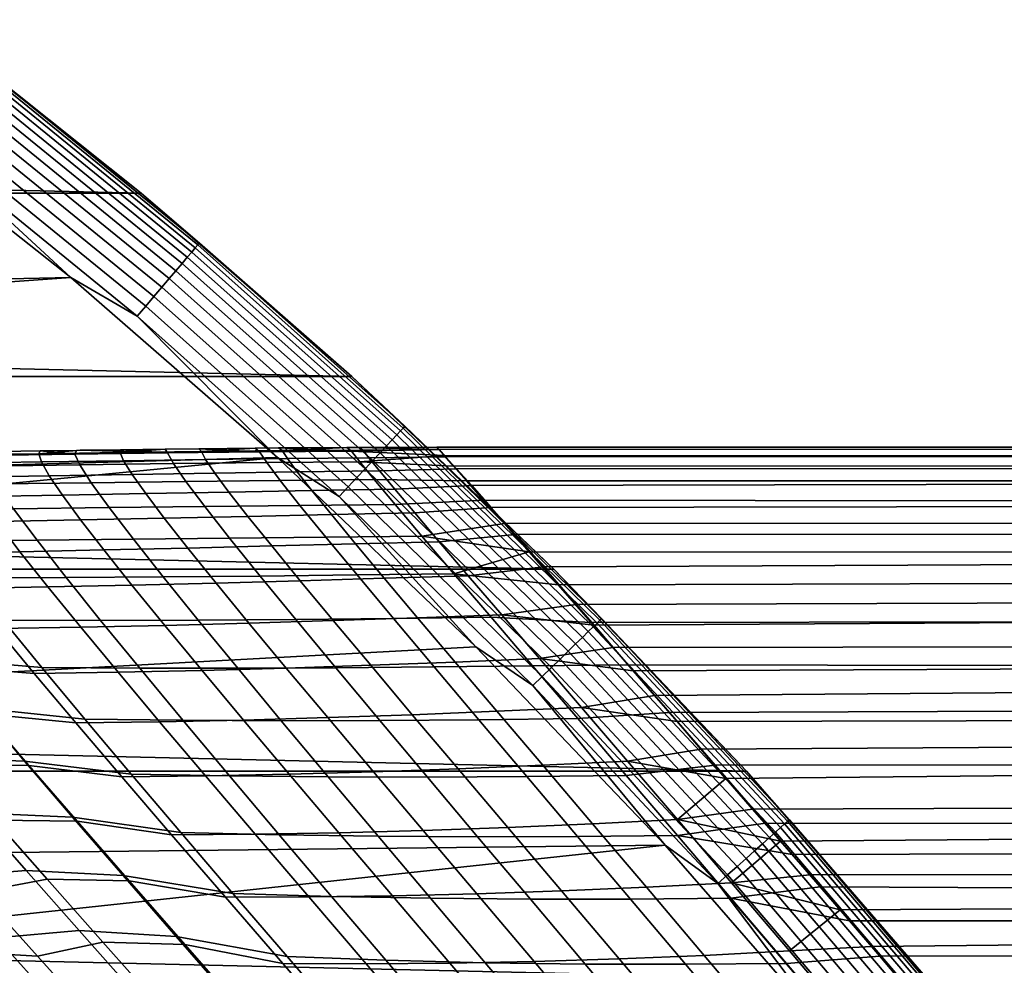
# Model space of a CAD drawing. Header units: metres. Extents: x -28 to 70, y -212 to 28.
# Tile 183 of 239: x 17.02 to 21.5, y 17.64 to 21.95. Entities that reach past the tile are written whole.
import ezdxf

# ---------------------------------------------------------------- set-up
doc = ezdxf.new("R2010")
doc.units = ezdxf.units.M
doc.layers.add('solid_10_261_102_XXX', color=7, linetype='CONTINUOUS')

msp = doc.modelspace()

# ---------------------------------------------------------------- linework, layer by layer
at = {"layer": 'solid_10_261_102_XXX'}
for points in [[(-17.568239, 21.156721, -5), (-16.572449, 21.945477, -5), (17.568239, 21.156721, -5)], [(-16.572449, 21.945477, -5), (16.572449, 21.945477, -5), (17.568239, 21.156721, -5)], [(16.572451, 21.945475, -0.5), (17.568285, 21.156685, -0.5), (17.568239, 21.156721, -5), (16.572449, 21.945477, -5)], [(16.862648, 21.718769, -0.440391), (17.568285, 21.156685, -0.5), (16.572451, 21.945475, -0.5)], [(17.815058, 20.906895, -0.323206), (16.845028, 21.696074, -0.323206), (16.829851, 21.676525, -0.268066), (17.799007, 20.888058, -0.268066)], [(17.826677, 20.92053, -0.380929), (16.856014, 21.710224, -0.380929), (16.845028, 21.696074, -0.323206), (17.815058, 20.906895, -0.323206)], [(16.856014, 21.710224, -0.380929), (17.826677, 20.92053, -0.380929), (17.833694, 20.928766, -0.440391), (16.862648, 21.718769, -0.440391)], [(17.833694, 20.928766, -0.440391), (17.568285, 21.156685, -0.5), (16.862648, 21.718769, -0.440391)], [(17.778759, 20.864294, -0.216316), (16.810703, 21.651865, -0.216316), (16.787868, 21.622454, -0.16871), (17.754608, 20.835953, -0.16871)], [(17.799007, 20.888058, -0.268066), (16.829851, 21.676525, -0.268066), (16.810703, 21.651865, -0.216316), (17.778759, 20.864294, -0.216316)], [(17.754608, 20.835953, -0.16871), (16.787868, 21.622454, -0.16871), (16.761677, 21.58872, -0.125945), (17.726908, 20.803446, -0.125945)], [(16.27092, 21.546625), (6.798374, 20.923243), (7.801289, 20.570364), (17.248652, 20.772192)], [(16.595163, 21.374252, -0.003646), (16.27092, 21.546625), (17.248652, 20.772192)], [(17.696064, 20.767248, -0.088645), (16.732512, 21.551155, -0.088645), (16.7008, 21.510313, -0.057356), (17.662525, 20.72789, -0.057356)], [(17.726908, 20.803446, -0.125945), (16.761677, 21.58872, -0.125945), (16.732512, 21.551155, -0.088645), (17.696064, 20.767248, -0.088645)], [(17.662525, 20.72789, -0.057356), (16.7008, 21.510313, -0.057356), (16.667006, 21.466785, -0.032535), (17.626785, 20.685946, -0.032535)], [(17.626785, 20.685946, -0.032535), (16.667006, 21.466785, -0.032535), (16.63162, 21.421209, -0.014544), (17.589363, 20.642029, -0.014544)], [(17.589363, 20.642029, -0.014544), (16.63162, 21.421209, -0.014544), (16.595163, 21.374252, -0.003646), (17.550806, 20.596781, -0.003646)], [(17.550806, 20.596781, -0.003646), (16.595163, 21.374252, -0.003646), (17.248652, 20.772192)], [(-18.526625, 20.322748, -5), (-17.568239, 21.156721, -5), (18.526625, 20.322748, -5)], [(-17.568239, 21.156721, -5), (17.568239, 21.156721, -5), (18.526625, 20.322748, -5)], [(17.568285, 21.156685, -0.5), (18.526628, 20.322746, -0.5), (18.526625, 20.322748, -5), (17.568239, 21.156721, -5)], [(17.833694, 20.928766, -0.440391), (18.526628, 20.322746, -0.5), (17.568285, 21.156685, -0.5)], [(18.760393, 20.087477, -0.380929), (17.826677, 20.92053, -0.380929), (17.815058, 20.906895, -0.323206), (18.748165, 20.074383, -0.323206)], [(17.826677, 20.92053, -0.380929), (18.760393, 20.087477, -0.380929), (18.767778, 20.095383, -0.440391), (17.833694, 20.928766, -0.440391)], [(18.767778, 20.095383, -0.440391), (18.526628, 20.322746, -0.5), (17.833694, 20.928766, -0.440391)], [(18.731274, 20.056297, -0.268066), (17.799007, 20.888058, -0.268066), (17.778759, 20.864294, -0.216316), (18.709965, 20.03348, -0.216316)], [(18.748165, 20.074383, -0.323206), (17.815058, 20.906895, -0.323206), (17.799007, 20.888058, -0.268066), (18.731274, 20.056297, -0.268066)], [(18.684547, 20.006266, -0.16871), (17.754608, 20.835953, -0.16871), (17.726908, 20.803446, -0.125945), (18.655397, 19.975054, -0.125945)], [(18.709965, 20.03348, -0.216316), (17.778759, 20.864294, -0.216316), (17.754608, 20.835953, -0.16871), (18.684547, 20.006266, -0.16871)], [(18.655397, 19.975054, -0.125945), (17.726908, 20.803446, -0.125945), (17.696064, 20.767248, -0.088645), (18.622938, 19.940298, -0.088645)], [(17.248652, 20.772192), (7.801289, 20.570364), (8.785994, 20.169439)], [(17.248652, 20.772192), (8.785994, 20.169439), (9.750185, 19.721405), (18.189573, 19.95343)], [(17.550806, 20.596781, -0.003646), (17.248652, 20.772192), (18.189573, 19.95343)], [(18.622938, 19.940298, -0.088645), (17.696064, 20.767248, -0.088645), (17.662525, 20.72789, -0.057356), (18.587643, 19.902506, -0.057356)], [(18.587643, 19.902506, -0.057356), (17.662525, 20.72789, -0.057356), (17.626785, 20.685946, -0.032535), (18.55003, 19.862232, -0.032535)], [(18.55003, 19.862232, -0.032535), (17.626785, 20.685946, -0.032535), (17.589363, 20.642029, -0.014544), (18.510647, 19.820065, -0.014544)], [(18.510647, 19.820065, -0.014544), (17.589363, 20.642029, -0.014544), (17.550806, 20.596781, -0.003646), (18.470072, 19.776617, -0.003646)], [(18.470072, 19.776617, -0.003646), (17.550806, 20.596781, -0.003646), (18.189573, 19.95343)], [(-19.445427, 19.445444, -5), (-18.526625, 20.322748, -5), (19.445427, 19.445444, -5)], [(-18.526625, 20.322748, -5), (18.526625, 20.322748, -5), (19.445427, 19.445444, -5)], [(18.526628, 20.322746, -0.5), (19.445435, 19.445438, -0.5), (19.445427, 19.445444, -5), (18.526625, 20.322748, -5)], [(18.767778, 20.095383, -0.440391), (19.445435, 19.445438, -0.5), (18.526628, 20.322746, -0.5)], [(19.642414, 19.200264, -0.323206), (18.748165, 20.074383, -0.323206), (18.731274, 20.056297, -0.268066), (19.624716, 19.182966, -0.268066)], [(19.655224, 19.212788, -0.380929), (18.760393, 20.087477, -0.380929), (18.748165, 20.074383, -0.323206), (19.642414, 19.200264, -0.323206)], [(18.760393, 20.087477, -0.380929), (19.655224, 19.212788, -0.380929), (19.662962, 19.22035, -0.440391), (18.767778, 20.095383, -0.440391)], [(19.662962, 19.22035, -0.440391), (19.445435, 19.445438, -0.5), (18.767778, 20.095383, -0.440391)], [(19.60239, 19.161142, -0.216316), (18.709965, 20.03348, -0.216316), (18.684547, 20.006266, -0.16871), (19.575762, 19.135113, -0.16871)], [(19.624716, 19.182966, -0.268066), (18.731274, 20.056297, -0.268066), (18.709965, 20.03348, -0.216316), (19.60239, 19.161142, -0.216316)], [(16.843283, 19.979607, 114), (16.733236, 19.96525, 114.74511), (17.103987, 19.970844, 114.733032), (17.109209, 19.983549, 114)], [(16.84536, 19.963192, 113.165611), (16.843283, 19.979607, 114), (17.109209, 19.983549, 114), (17.26726, 19.969309, 113.173973)], [(17.290962, 19.986166, 114), (17.103987, 19.970844, 114.733032), (17.473911, 19.976194, 114.721687), (17.474964, 19.98871, 114)], [(17.274191, 19.985929, 114), (17.103987, 19.970844, 114.733032), (17.290962, 19.986166, 114)], [(17.274191, 19.985929, 114), (17.109209, 19.983549, 114), (17.103987, 19.970844, 114.733032)], [(17.26726, 19.969309, 113.173973), (17.109209, 19.983549, 114), (17.274191, 19.985929, 114)], [(17.26726, 19.969309, 113.173973), (17.274191, 19.985929, 114), (17.290962, 19.986166, 114), (17.688032, 19.97493, 113.181335)], [(17.688032, 19.97493, 113.181335), (17.290962, 19.986166, 114), (17.474964, 19.98871, 114)], [(17.677406, 19.991331, 114), (17.473911, 19.976194, 114.721687), (17.842892, 19.98097, 114.711105), (17.830986, 19.993166, 114)], [(17.474964, 19.98871, 114), (17.473911, 19.976194, 114.721687), (17.677406, 19.991331, 114)], [(17.473911, 19.976194, 114.721687), (17.489069, 19.938812, 115.441483), (17.86187, 19.944094, 115.42028), (17.842892, 19.98097, 114.711105)], [(17.688032, 19.97493, 113.181335), (17.474964, 19.98871, 114), (17.677406, 19.991331, 114)], [(17.688032, 19.97493, 113.181335), (17.677406, 19.991331, 114), (17.830986, 19.993166, 114), (18.107504, 19.979568, 113.187683)], [(17.715223, 19.925774, 112.363533), (17.688032, 19.97493, 113.181335), (18.107504, 19.979568, 113.187683), (18.139814, 19.930529, 112.376091)], [(17.830986, 19.993166, 114), (17.842892, 19.98097, 114.711105), (18.086826, 19.995853, 114)], [(18.107504, 19.979568, 113.187683), (17.830986, 19.993166, 114), (18.086826, 19.995853, 114)], [(18.086826, 19.995853, 114), (17.842892, 19.98097, 114.711105), (18.210814, 19.98484, 114.701294), (18.192858, 19.996809, 114)], [(17.842892, 19.98097, 114.711105), (17.86187, 19.944094, 115.42028), (18.233732, 19.948568, 115.400627), (18.210814, 19.98484, 114.701294)], [(18.107504, 19.979568, 113.187683), (18.086826, 19.995853, 114), (18.192858, 19.996809, 114), (18.525505, 19.982738, 113.192978)], [(18.139814, 19.930529, 112.376091), (18.107504, 19.979568, 113.187683), (18.525505, 19.982738, 113.192978), (18.563078, 19.933952, 112.386551)], [(18.192858, 19.996809, 114), (18.210814, 19.98484, 114.701294), (18.503683, 19.998978, 114)], [(18.525505, 19.982738, 113.192978), (18.192858, 19.996809, 114), (18.503683, 19.998978, 114)], [(18.503683, 19.998978, 114), (18.210814, 19.98484, 114.701294), (18.577562, 19.987476, 114.692291), (18.560425, 19.99926, 114)], [(18.210814, 19.98484, 114.701294), (18.233732, 19.948568, 115.400627), (18.604517, 19.951897, 115.382561), (18.577562, 19.987476, 114.692291)], [(18.525505, 19.982738, 113.192978), (18.503683, 19.998978, 114), (18.560425, 19.99926, 114), (18.922167, 19.990562, 113.385681)], [(18.525505, 19.982738, 113.192978), (18.922167, 19.990562, 113.385681), (18.947245, 19.962124, 112.769722)], [(18.563078, 19.933952, 112.386551), (18.525505, 19.982738, 113.192978), (18.947245, 19.962124, 112.769722)], [(18.560425, 19.99926, 114), (18.577562, 19.987476, 114.692291), (18.924091, 19.989355, 114.652466), (18.914127, 20, 114)], [(18.560425, 19.99926, 114), (18.914127, 20, 114), (18.922167, 19.990562, 113.385681)], [(18.604517, 19.951897, 115.382561), (18.95385, 19.957088, 115.309433), (18.924091, 19.989355, 114.652466), (18.577562, 19.987476, 114.692291)], [(19.575762, 19.135113, -0.16871), (18.684547, 20.006266, -0.16871), (18.655397, 19.975054, -0.125945), (19.545221, 19.105259, -0.125945)], [(18.922167, 19.990562, 113.385681), (18.914127, 20, 114), (54.200001, 20, 114), (68.738998, 19.994362, 113.525169)], [(18.914127, 20, 114), (18.924091, 19.989355, 114.652466), (54.200001, 20, 114)], [(18.947245, 19.962124, 112.769722), (18.922167, 19.990562, 113.385681), (68.738998, 19.994362, 113.525169), (68.738998, 19.945784, 112.528358)], [(18.95385, 19.957088, 115.309433), (54.200001, 19.975908, 114.981354), (54.200001, 20, 114), (18.924091, 19.989355, 114.652466)], [(18.189573, 19.95343), (9.750185, 19.721405), (10.69161, 19.227308)], [(18.189573, 19.95343), (10.69161, 19.227308), (11.608069, 18.688303), (19.091675, 19.092091)], [(16.733236, 19.96525, 114.74511), (16.741217, 19.927183, 115.488403), (17.115471, 19.933062, 115.464211), (17.103987, 19.970844, 114.733032)], [(16.741217, 19.927183, 115.488403), (16.773966, 19.863934, 116.229004), (17.151022, 19.870213, 116.192848), (17.115471, 19.933062, 115.464211)], [(16.862906, 19.914267, 112.332359), (16.84536, 19.963192, 113.165611), (17.26726, 19.969309, 113.173973), (17.289518, 19.920187, 112.348938)], [(17.103987, 19.970844, 114.733032), (17.115471, 19.933062, 115.464211), (17.489069, 19.938812, 115.441483), (17.473911, 19.976194, 114.721687)], [(17.115471, 19.933062, 115.464211), (17.151022, 19.870213, 116.192848), (17.527605, 19.876545, 116.158905), (17.489069, 19.938812, 115.441483)], [(17.289518, 19.920187, 112.348938), (17.26726, 19.969309, 113.173973), (17.688032, 19.97493, 113.181335), (17.715223, 19.925774, 112.363533)], [(17.489069, 19.938812, 115.441483), (17.527605, 19.876545, 116.158905), (17.903549, 19.882584, 116.127235), (17.86187, 19.944094, 115.42028)], [(17.86187, 19.944094, 115.42028), (17.903549, 19.882584, 116.127235), (18.278687, 19.887987, 116.097908), (18.233732, 19.948568, 115.400627)], [(18.201132, 19.849039, 111.56852), (18.139814, 19.930529, 112.376091), (18.563078, 19.933952, 112.386551), (18.629263, 19.852802, 111.583923)], [(18.470072, 19.776617, -0.003646), (18.189573, 19.95343), (19.091675, 19.092091)], [(18.233732, 19.948568, 115.400627), (18.278687, 19.887987, 116.097908), (18.652851, 19.892408, 116.070961), (18.604517, 19.951897, 115.382561)], [(18.563078, 19.933952, 112.386551), (18.947245, 19.962124, 112.769722), (18.989441, 19.914469, 112.152313)], [(18.563078, 19.933952, 112.386551), (18.989441, 19.914469, 112.152313), (19.048937, 19.847265, 111.533005), (18.629263, 19.852802, 111.583923)], [(19.511213, 19.072018, -0.088645), (18.622938, 19.940298, -0.088645), (18.587643, 19.902506, -0.057356), (19.474236, 19.035872, -0.057356)], [(18.652851, 19.892408, 116.070961), (19.003403, 19.902725, 115.970161), (18.95385, 19.957088, 115.309433), (18.604517, 19.951897, 115.382561)], [(19.545221, 19.105259, -0.125945), (18.655397, 19.975054, -0.125945), (18.622938, 19.940298, -0.088645), (19.511213, 19.072018, -0.088645)], [(18.989441, 19.914469, 112.152313), (18.947245, 19.962124, 112.769722), (68.738998, 19.945784, 112.528358)], [(19.003403, 19.902725, 115.970161), (54.200001, 19.903694, 115.960342), (54.200001, 19.975908, 114.981354), (18.95385, 19.957088, 115.309433)], [(19.048937, 19.847265, 111.533005), (18.989441, 19.914469, 112.152313), (68.738998, 19.945784, 112.528358), (68.738998, 19.84754, 111.53521)], [(16.910767, 19.833267, 111.503769), (16.862906, 19.914267, 112.332359), (17.289518, 19.920187, 112.348938), (17.341637, 19.83877, 111.528358)], [(17.341637, 19.83877, 111.528358), (17.289518, 19.920187, 112.348938), (17.715223, 19.925774, 112.363533), (17.771841, 19.844194, 111.549973)], [(17.771841, 19.844194, 111.549973), (17.715223, 19.925774, 112.363533), (18.139814, 19.930529, 112.376091), (18.201132, 19.849039, 111.56852)], [(17.903549, 19.882584, 116.127235), (17.96784, 19.796347, 116.831612), (18.345606, 19.80298, 116.792976), (18.278687, 19.887987, 116.097908)], [(18.278687, 19.887987, 116.097908), (18.345606, 19.80298, 116.792976), (18.722515, 19.808878, 116.757538), (18.652851, 19.892408, 116.070961)], [(19.474236, 19.035872, -0.057356), (18.587643, 19.902506, -0.057356), (18.55003, 19.862232, -0.032535), (19.434828, 18.997353, -0.032535)], [(18.722515, 19.808878, 116.757538), (19.072746, 19.825808, 116.633881), (19.003403, 19.902725, 115.970161), (18.652851, 19.892408, 116.070961)], [(19.003403, 19.902725, 115.970161), (19.072746, 19.825808, 116.633881), (54.200001, 19.903694, 115.960342)], [(19.161684, 19.725882, 117.299934), (54.200001, 19.783529, 116.934608), (54.200001, 19.903694, 115.960342), (19.072746, 19.825808, 116.633881)], [(16.773966, 19.863934, 116.229004), (16.831337, 19.77548, 116.965935), (17.210514, 19.782251, 116.918175), (17.151022, 19.870213, 116.192848)], [(17.151022, 19.870213, 116.192848), (17.210514, 19.782251, 116.918175), (17.589413, 19.789322, 116.873367), (17.527605, 19.876545, 116.158905)], [(17.423407, 19.72537, 110.71579), (17.341637, 19.83877, 111.528358), (17.771841, 19.844194, 111.549973), (17.857689, 19.730482, 110.744133)], [(17.527605, 19.876545, 116.158905), (17.589413, 19.789322, 116.873367), (17.96784, 19.796347, 116.831612), (17.903549, 19.882584, 116.127235)], [(17.857689, 19.730482, 110.744133), (17.771841, 19.844194, 111.549973), (18.201132, 19.849039, 111.56852), (18.291283, 19.735367, 110.768379)], [(18.291283, 19.735367, 110.768379), (18.201132, 19.849039, 111.56852), (18.629263, 19.852802, 111.583923), (18.723904, 19.739529, 110.788406)], [(19.434828, 18.997353, -0.032535), (18.55003, 19.862232, -0.032535), (18.510647, 19.820065, -0.014544), (19.393566, 18.95702, -0.014544)], [(18.723904, 19.739529, 110.788406), (18.629263, 19.852802, 111.583923), (19.048937, 19.847265, 111.533005), (19.126146, 19.760082, 110.911453)], [(19.126146, 19.760082, 110.911453), (19.048937, 19.847265, 111.533005), (68.738998, 19.84754, 111.53521), (68.738998, 19.699875, 110.548203)], [(16.988716, 19.720531, 110.683464), (16.910767, 19.833267, 111.503769), (17.341637, 19.83877, 111.528358), (17.423407, 19.72537, 110.71579)], [(17.96784, 19.796347, 116.831612), (18.054394, 19.685661, 117.532303), (18.43421, 19.693754, 117.484955), (18.345606, 19.80298, 116.792976)], [(18.345606, 19.80298, 116.792976), (18.43421, 19.693754, 117.484955), (18.813299, 19.701427, 117.441628), (18.722515, 19.808878, 116.757538)], [(19.393566, 18.95702, -0.014544), (18.510647, 19.820065, -0.014544), (18.470072, 19.776617, -0.003646), (19.351055, 18.915464, -0.003646)], [(18.813299, 19.701427, 117.441628), (19.161684, 19.725882, 117.299934), (19.072746, 19.825808, 116.633881), (18.722515, 19.808878, 116.757538)], [(16.831337, 19.77548, 116.965935), (16.912785, 19.662275, 117.697472), (17.293465, 19.669579, 117.638657), (17.210514, 19.782251, 116.918175)], [(17.210514, 19.782251, 116.918175), (17.293465, 19.669579, 117.638657), (17.674074, 19.677488, 117.583572), (17.589413, 19.789322, 116.873367)], [(17.589413, 19.789322, 116.873367), (17.674074, 19.677488, 117.583572), (18.054394, 19.685661, 117.532303), (17.96784, 19.796347, 116.831612)], [(19.351055, 18.915464, -0.003646), (18.470072, 19.776617, -0.003646), (19.091675, 19.092091)], [(18.845514, 19.595743, 110.004326), (18.723904, 19.739529, 110.788406), (19.126146, 19.760082, 110.911453), (19.221216, 19.652496, 110.287941)], [(19.221216, 19.652496, 110.287941), (19.126146, 19.760082, 110.911453), (68.738998, 19.699875, 110.548203)], [(19.270332, 19.602543, 117.967407), (54.200001, 19.615705, 117.90181), (54.200001, 19.783529, 116.934608), (19.161684, 19.725882, 117.299934)], [(16.657301, 19.575047, 109.831459), (16.553904, 19.716465, 110.647263), (16.988716, 19.720531, 110.683464), (17.095196, 19.577774, 109.876053)], [(17.095196, 19.577774, 109.876053), (16.988716, 19.720531, 110.683464), (17.423407, 19.72537, 110.71579), (17.533283, 19.581697, 109.915787)], [(17.533283, 19.581697, 109.915787), (17.423407, 19.72537, 110.71579), (17.857689, 19.730482, 110.744133), (17.971245, 19.586327, 109.9505)], [(17.971245, 19.586327, 109.9505), (17.857689, 19.730482, 110.744133), (18.291283, 19.735367, 110.768379), (18.408762, 19.591171, 109.980064)], [(18.408762, 19.591171, 109.980064), (18.291283, 19.735367, 110.768379), (18.723904, 19.739529, 110.788406), (18.845514, 19.595743, 110.004326)], [(18.924911, 19.570316, 118.122231), (19.270332, 19.602543, 117.967407), (19.161684, 19.725882, 117.299934), (18.813299, 19.701427, 117.441628)], [(16.912785, 19.662275, 117.697472), (17.017555, 19.525017, 118.421478), (17.399212, 19.532824, 118.352394), (17.293465, 19.669579, 117.638657)], [(17.293465, 19.669579, 117.638657), (17.399212, 19.532824, 118.352394), (17.781017, 19.541592, 118.287811), (17.674074, 19.677488, 117.583572)], [(17.674074, 19.677488, 117.583572), (17.781017, 19.541592, 118.287811), (18.162729, 19.550987, 118.227844), (18.054394, 19.685661, 117.532303)], [(18.054394, 19.685661, 117.532303), (18.162729, 19.550987, 118.227844), (18.544109, 19.560673, 118.172607), (18.43421, 19.693754, 117.484955)], [(18.43421, 19.693754, 117.484955), (18.544109, 19.560673, 118.172607), (18.924911, 19.570316, 118.122231), (18.813299, 19.701427, 117.441628)], [(19.334261, 19.524054, 109.662796), (19.221216, 19.652496, 110.287941), (68.738998, 19.699875, 110.548203), (68.738998, 19.503159, 109.569786)], [(16.532251, 19.65592, 117.759918), (16.63629, 19.518511, 118.494942), (17.017555, 19.525017, 118.421478), (16.912785, 19.662275, 117.697472)], [(18.845514, 19.595743, 110.004326), (19.221216, 19.652496, 110.287941), (19.334261, 19.524054, 109.662796)], [(16.787289, 19.406464, 109.034157), (16.657301, 19.575047, 109.831459), (17.095196, 19.577774, 109.876053), (17.227842, 19.407545, 109.086769)], [(17.227842, 19.407545, 109.086769), (17.095196, 19.577774, 109.876053), (17.533283, 19.581697, 109.915787), (17.668921, 19.410303, 109.133499)], [(17.668921, 19.410303, 109.133499), (17.533283, 19.581697, 109.915787), (17.971245, 19.586327, 109.9505), (18.110174, 19.414263, 109.174171)], [(18.110174, 19.414263, 109.174171), (17.971245, 19.586327, 109.9505), (18.408762, 19.591171, 109.980064), (18.551249, 19.418951, 109.208611)], [(18.551249, 19.418951, 109.208611), (18.408762, 19.591171, 109.980064), (18.845514, 19.595743, 110.004326), (18.991793, 19.423895, 109.236649)], [(18.991793, 19.423895, 109.236649), (18.845514, 19.595743, 110.004326), (19.334261, 19.524054, 109.662796)], [(19.057053, 19.415812, 118.798294), (19.399061, 19.455467, 118.63517), (19.270332, 19.602543, 117.967407), (18.924911, 19.570316, 118.122231)], [(19.270332, 19.602543, 117.967407), (19.399061, 19.455467, 118.63517), (54.200001, 19.615705, 117.90181)], [(19.548185, 19.284414, 119.302017), (54.200001, 19.400625, 118.859604), (54.200001, 19.615705, 117.90181), (19.399061, 19.455467, 118.63517)], [(17.017555, 19.525017, 118.421478), (17.144884, 19.364414, 119.135826), (17.527081, 19.372623, 119.057465), (17.399212, 19.532824, 118.352394)], [(17.399212, 19.532824, 118.352394), (17.527081, 19.372623, 119.057465), (17.90966, 19.382191, 118.984398), (17.781017, 19.541592, 118.287811)], [(17.781017, 19.541592, 118.287811), (17.90966, 19.382191, 118.984398), (18.292358, 19.392796, 118.916756), (18.162729, 19.550987, 118.227844)], [(18.162729, 19.550987, 118.227844), (18.292358, 19.392796, 118.916756), (18.674911, 19.40411, 118.854675), (18.544109, 19.560673, 118.172607)], [(18.544109, 19.560673, 118.172607), (18.674911, 19.40411, 118.854675), (19.057053, 19.415812, 118.798294), (18.924911, 19.570316, 118.122231)], [(16.63629, 19.518511, 118.494942), (16.763336, 19.357891, 119.21933), (17.144884, 19.364414, 119.135826), (17.017555, 19.525017, 118.421478)], [(18.991793, 19.423895, 109.236649), (19.334261, 19.524054, 109.662796), (19.465588, 19.374361, 109.03672)], [(19.465588, 19.374361, 109.03672), (19.334261, 19.524054, 109.662796), (68.738998, 19.503159, 109.569786)], [(19.615475, 19.202988, 108.410255), (19.465588, 19.374361, 109.03672), (68.738998, 19.503159, 109.569786), (68.738998, 19.257879, 108.602402)], [(-20.322767, 18.526602, -5), (-19.445427, 19.445444, -5), (20.322767, 18.526602, -5)], [(-19.445427, 19.445444, -5), (19.445427, 19.445444, -5), (20.322767, 18.526602, -5)], [(19.209286, 19.238297, 119.468559), (19.548185, 19.284414, 119.302017), (19.399061, 19.455467, 118.63517), (19.057053, 19.415812, 118.798294)], [(19.445435, 19.445438, -0.5), (20.322742, 18.526632, -0.5), (20.322767, 18.526602, -5), (19.445427, 19.445444, -5)], [(19.662962, 19.22035, -0.440391), (20.322742, 18.526632, -0.5), (19.445435, 19.445438, -0.5)], [(16.941473, 19.213268, 108.260612), (16.787289, 19.406464, 109.034157), (17.227842, 19.407545, 109.086769), (17.384275, 19.21241, 108.320801)], [(17.384275, 19.21241, 108.320801), (17.227842, 19.407545, 109.086769), (17.668921, 19.410303, 109.133499), (17.827955, 19.213751, 108.374069)], [(17.827955, 19.213751, 108.374069), (17.668921, 19.410303, 109.133499), (18.110174, 19.414263, 109.174171), (18.272127, 19.216839, 108.420212)], [(18.272127, 19.216839, 108.420212), (18.110174, 19.414263, 109.174171), (18.551249, 19.418951, 109.208611), (18.71641, 19.221222, 108.45903)], [(18.292358, 19.392796, 118.916756), (18.442657, 19.211666, 119.597542), (18.826084, 19.224552, 119.529762), (18.674911, 19.40411, 118.854675)], [(18.71641, 19.221222, 108.45903), (18.551249, 19.418951, 109.208611), (18.991793, 19.423895, 109.236649), (19.160421, 19.226446, 108.490311)], [(18.674911, 19.40411, 118.854675), (18.826084, 19.224552, 119.529762), (19.209286, 19.238297, 119.468559), (19.057053, 19.415812, 118.798294)], [(18.991793, 19.423895, 109.236649), (19.465588, 19.374361, 109.03672), (19.615475, 19.202988, 108.410255), (19.160421, 19.226446, 108.490311)], [(19.548185, 19.284414, 119.302017), (19.629879, 19.190006, 119.634155), (54.200001, 19.400625, 118.859604)], [(19.71624, 19.089674, 119.965263), (54.200001, 19.138807, 119.805695), (54.200001, 19.400625, 118.859604), (19.629879, 19.190006, 119.634155)], [(16.763336, 19.357891, 119.21933), (16.912405, 19.174913, 119.931145), (17.293879, 19.181263, 119.838684), (17.144884, 19.364414, 119.135826)], [(17.144884, 19.364414, 119.135826), (17.293879, 19.181263, 119.838684), (17.676268, 19.189713, 119.752159), (17.527081, 19.372623, 119.057465)], [(17.527081, 19.372623, 119.057465), (17.676268, 19.189713, 119.752159), (18.05929, 19.199951, 119.67173), (17.90966, 19.382191, 118.984398)], [(17.90966, 19.382191, 118.984398), (18.05929, 19.199951, 119.67173), (18.442657, 19.211666, 119.597542), (18.292358, 19.392796, 118.916756)], [(19.209286, 19.238297, 119.468559), (19.629879, 19.190006, 119.634155), (19.548185, 19.284414, 119.302017)], [(16.47888, 19.242788, 108.293571), (16.941473, 19.213268, 108.260612), (17.117346, 18.998079, 107.514626), (16.647211, 19.037062, 107.549492)], [(18.007908, 18.994705, 107.641235), (17.827955, 19.213751, 108.374069), (18.272127, 19.216839, 108.420212), (18.454645, 18.996717, 107.692345)], [(18.454645, 18.996717, 107.692345), (18.272127, 19.216839, 108.420212), (18.71641, 19.221222, 108.45903), (18.9018, 19.000626, 107.735008)], [(18.442657, 19.211666, 119.597542), (18.612867, 19.008293, 120.268684), (18.99696, 19.022602, 120.196358), (18.826084, 19.224552, 119.529762)], [(18.9018, 19.000626, 107.735008), (18.71641, 19.221222, 108.45903), (19.160421, 19.226446, 108.490311), (19.348967, 19.006002, 107.76899)], [(18.826084, 19.224552, 119.529762), (18.99696, 19.022602, 120.196358), (19.381029, 19.038275, 120.131477), (19.209286, 19.238297, 119.468559)], [(19.160421, 19.226446, 108.490311), (19.615475, 19.202988, 108.410255), (19.784245, 19.009501, 107.783981), (19.348967, 19.006002, 107.76899)], [(19.209286, 19.238297, 119.468559), (19.381029, 19.038275, 120.131477), (19.71624, 19.089674, 119.965263), (19.629879, 19.190006, 119.634155)], [(19.784245, 19.009501, 107.783981), (19.615475, 19.202988, 108.410255), (68.738998, 19.257879, 108.602402), (68.738998, 18.964647, 107.648453)], [(19.655224, 19.212788, -0.380929), (20.509317, 18.298277, -0.380929), (20.517391, 18.305479, -0.440391), (19.662962, 19.22035, -0.440391)], [(20.517391, 18.305479, -0.440391), (20.322742, 18.526632, -0.5), (19.662962, 19.22035, -0.440391)], [(16.508192, 19.199886, 119.921394), (16.67234, 19.003412, 120.61689), (17.082376, 18.97051, 120.628845), (16.912405, 19.174913, 119.931145)], [(16.912405, 19.174913, 119.931145), (17.082376, 18.97051, 120.628845), (17.463505, 18.976452, 120.528542), (17.293879, 19.181263, 119.838684)], [(17.117346, 18.998079, 107.514626), (16.941473, 19.213268, 108.260612), (17.384275, 19.21241, 108.320801), (17.562006, 18.995016, 107.581917)], [(17.293879, 19.181263, 119.838684), (17.463505, 18.976452, 120.528542), (17.845835, 18.984924, 120.434952), (17.676268, 19.189713, 119.752159)], [(17.562006, 18.995016, 107.581917), (17.384275, 19.21241, 108.320801), (17.827955, 19.213751, 108.374069), (18.007908, 18.994705, 107.641235)], [(17.676268, 19.189713, 119.752159), (17.845835, 18.984924, 120.434952), (18.229057, 18.995636, 120.348274), (18.05929, 19.199951, 119.67173)], [(18.05929, 19.199951, 119.67173), (18.229057, 18.995636, 120.348274), (18.612867, 19.008293, 120.268684), (18.442657, 19.211666, 119.597542)], [(20.477484, 18.269875, -0.268066), (19.624716, 19.182966, -0.268066), (19.60239, 19.161142, -0.216316), (20.454187, 18.24909, -0.216316)], [(20.495951, 18.28635, -0.323206), (19.642414, 19.200264, -0.323206), (19.624716, 19.182966, -0.268066), (20.477484, 18.269875, -0.268066)], [(20.509317, 18.298277, -0.380929), (19.655224, 19.212788, -0.380929), (19.642414, 19.200264, -0.323206), (20.495951, 18.28635, -0.323206)], [(20.426401, 18.2243, -0.16871), (19.575762, 19.135113, -0.16871), (19.545221, 19.105259, -0.125945), (20.394533, 18.195868, -0.125945)], [(20.454187, 18.24909, -0.216316), (19.60239, 19.161142, -0.216316), (19.575762, 19.135113, -0.16871), (20.426401, 18.2243, -0.16871)], [(19.71624, 19.089674, 119.965263), (19.807583, 18.983282, 120.295631), (54.200001, 19.138807, 119.805695)], [(19.807583, 18.983282, 120.295631), (19.904221, 18.870672, 120.625534), (54.200001, 19.138807, 119.805695)], [(20.006466, 18.751663, 120.955223), (54.200001, 18.830881, 120.737801), (54.200001, 19.138807, 119.805695), (19.904221, 18.870672, 120.625534)], [(19.091675, 19.092091), (11.608069, 18.688303), (12.497418, 18.105646), (19.95303, 18.190014)], [(19.351055, 18.915464, -0.003646), (19.091675, 19.092091), (19.95303, 18.190014)], [(19.381029, 19.038275, 120.131477), (19.807583, 18.983282, 120.295631), (19.71624, 19.089674, 119.965263)], [(20.394533, 18.195868, -0.125945), (19.545221, 19.105259, -0.125945), (19.511213, 19.072018, -0.088645), (20.359049, 18.164207, -0.088645)], [(16.647211, 19.037062, 107.549492), (17.117346, 18.998079, 107.514626), (17.312241, 18.763615, 106.797958), (16.834625, 18.812609, 106.833855)], [(18.99696, 19.022602, 120.196358), (19.186867, 18.798866, 120.852928), (19.571705, 18.816254, 120.78553), (19.381029, 19.038275, 120.131477)], [(19.381029, 19.038275, 120.131477), (19.571705, 18.816254, 120.78553), (19.904221, 18.870672, 120.625534), (19.807583, 18.983282, 120.295631)], [(20.320463, 18.129782, -0.057356), (19.474236, 19.035872, -0.057356), (19.434828, 18.997353, -0.032535), (20.279345, 18.093096, -0.032535)], [(20.359049, 18.164207, -0.088645), (19.511213, 19.072018, -0.088645), (19.474236, 19.035872, -0.057356), (20.320463, 18.129782, -0.057356)], [(16.67234, 19.003412, 120.61689), (16.855907, 18.787331, 121.296539), (17.272127, 18.745617, 121.310928), (17.082376, 18.97051, 120.628845)], [(17.312241, 18.763615, 106.797958), (17.117346, 18.998079, 107.514626), (17.562006, 18.995016, 107.581917), (17.758383, 18.758131, 106.871902)], [(17.758383, 18.758131, 106.871902), (17.562006, 18.995016, 107.581917), (18.007908, 18.994705, 107.641235), (18.20615, 18.755962, 106.936813)], [(17.845835, 18.984924, 120.434952), (18.034836, 18.759094, 121.10434), (18.418108, 18.770016, 121.012535), (18.229057, 18.995636, 120.348274)], [(18.20615, 18.755962, 106.936813), (18.007908, 18.994705, 107.641235), (18.454645, 18.996717, 107.692345), (18.655104, 18.756708, 106.992424)], [(18.229057, 18.995636, 120.348274), (18.418108, 18.770016, 121.012535), (18.802225, 18.783363, 120.928658), (18.612867, 19.008293, 120.268684)], [(18.655104, 18.756708, 106.992424), (18.454645, 18.996717, 107.692345), (18.9018, 19.000626, 107.735008), (19.104809, 18.759974, 107.038445)], [(18.612867, 19.008293, 120.268684), (18.802225, 18.783363, 120.928658), (19.186867, 18.798866, 120.852928), (18.99696, 19.022602, 120.196358)], [(19.104809, 18.759974, 107.038445), (18.9018, 19.000626, 107.735008), (19.348967, 19.006002, 107.76899), (19.554827, 18.765354, 107.074615)], [(19.554827, 18.765354, 107.074615), (19.348967, 19.006002, 107.76899), (19.784245, 19.009501, 107.783981), (19.972425, 18.79314, 107.157639)], [(20.279345, 18.093096, -0.032535), (19.434828, 18.997353, -0.032535), (19.393566, 18.95702, -0.014544), (20.23629, 18.054684, -0.014544)], [(19.972425, 18.79314, 107.157639), (19.784245, 19.009501, 107.783981), (68.738998, 18.964647, 107.648453)], [(17.082376, 18.97051, 120.628845), (17.272127, 18.745617, 121.310928), (17.652735, 18.75087, 121.203873), (17.463505, 18.976452, 120.528542)], [(17.463505, 18.976452, 120.528542), (17.652735, 18.75087, 121.203873), (18.034836, 18.759094, 121.10434), (17.845835, 18.984924, 120.434952)], [(20.23629, 18.054684, -0.014544), (19.393566, 18.95702, -0.014544), (19.351055, 18.915464, -0.003646), (20.191931, 18.015106, -0.003646)], [(20.180422, 18.553272, 106.531662), (19.972425, 18.79314, 107.157639), (68.738998, 18.964647, 107.648453), (68.738998, 18.624197, 106.710327)], [(20.191931, 18.015106, -0.003646), (19.351055, 18.915464, -0.003646), (19.95303, 18.190014)], [(19.571705, 18.816254, 120.78553), (20.006466, 18.751663, 120.955223), (19.904221, 18.870672, 120.625534)], [(16.596764, 18.5882, 106.050224), (16.393129, 18.825323, 106.744095), (16.834625, 18.812609, 106.833855), (17.038578, 18.571949, 106.148155)], [(16.834625, 18.812609, 106.833855), (17.312241, 18.763615, 106.797958), (17.523485, 18.512606, 106.112221), (17.038578, 18.571949, 106.148155)], [(19.186867, 18.798866, 120.852928), (19.395304, 18.553698, 121.498489), (19.780901, 18.572479, 121.42971), (19.571705, 18.816254, 120.78553)], [(19.571705, 18.816254, 120.78553), (19.780901, 18.572479, 121.42971), (20.114634, 18.626041, 121.28495), (20.006466, 18.751663, 120.955223)], [(20.006466, 18.751663, 120.955223), (20.114634, 18.626041, 121.28495), (54.200001, 18.830881, 120.737801)], [(20.114634, 18.626041, 121.28495), (20.229033, 18.493578, 121.61496), (54.200001, 18.830881, 120.737801)], [(20.349894, 18.354118, 121.945213), (54.200001, 18.477591, 121.653671), (54.200001, 18.830881, 120.737801), (20.229033, 18.493578, 121.61496)], [(16.479033, 18.788519, 121.41655), (16.682213, 18.555346, 122.08654), (17.05785, 18.552433, 121.959259), (16.855907, 18.787331, 121.296539)], [(16.855907, 18.787331, 121.296539), (17.05785, 18.552433, 121.959259), (17.480709, 18.500948, 121.976463), (17.272127, 18.745617, 121.310928)], [(18.034836, 18.759094, 121.10434), (18.242504, 18.512821, 121.759369), (18.625763, 18.523621, 121.663544), (18.418108, 18.770016, 121.012535)], [(18.418108, 18.770016, 121.012535), (18.625763, 18.523621, 121.663544), (19.010143, 18.537329, 121.576508), (18.802225, 18.783363, 120.928658)], [(18.802225, 18.783363, 120.928658), (19.010143, 18.537329, 121.576508), (19.395304, 18.553698, 121.498489), (19.186867, 18.798866, 120.852928)], [(19.775387, 18.507313, 106.408997), (19.554827, 18.765354, 107.074615), (19.972425, 18.79314, 107.157639), (20.180422, 18.553272, 106.531662)], [(17.272127, 18.745617, 121.310928), (17.480709, 18.500948, 121.976463), (17.860704, 18.50518, 121.863747), (17.652735, 18.75087, 121.203873)], [(17.523485, 18.512606, 106.112221), (17.312241, 18.763615, 106.797958), (17.758383, 18.758131, 106.871902), (17.970747, 18.504528, 106.192398)], [(17.652735, 18.75087, 121.203873), (17.860704, 18.50518, 121.863747), (18.242504, 18.512821, 121.759369), (18.034836, 18.759094, 121.10434)], [(17.970747, 18.504528, 106.192398), (17.758383, 18.758131, 106.871902), (18.20615, 18.755962, 106.936813), (18.420033, 18.500328, 106.262474)], [(18.420033, 18.500328, 106.262474), (18.20615, 18.755962, 106.936813), (18.655104, 18.756708, 106.992424), (18.870874, 18.499638, 106.322144)], [(18.870874, 18.499638, 106.322144), (18.655104, 18.756708, 106.992424), (19.104809, 18.759974, 107.038445), (19.322813, 18.502089, 106.371086)], [(19.322813, 18.502089, 106.371086), (19.104809, 18.759974, 107.038445), (19.554827, 18.765354, 107.074615), (19.775387, 18.507313, 106.408997)], [(16.814816, 18.337393, 105.387863), (16.596764, 18.5882, 106.050224), (17.038578, 18.571949, 106.148155), (17.256603, 18.317503, 105.493576)], [(19.780901, 18.572479, 121.42971), (20.229033, 18.493578, 121.61496), (20.114634, 18.626041, 121.28495)], [(20.408649, 18.289228, 105.90654), (20.180422, 18.553272, 106.531662), (68.738998, 18.624197, 106.710327), (68.738998, 18.23737, 105.790352)], [(16.682213, 18.555346, 122.08654), (16.903088, 18.304064, 122.738625), (17.277462, 18.299084, 122.605118), (17.05785, 18.552433, 121.959259)], [(17.038578, 18.571949, 106.148155), (17.523485, 18.512606, 106.112221), (17.748571, 18.247574, 105.458374), (17.256603, 18.317503, 105.493576)], [(17.05785, 18.552433, 121.959259), (17.277462, 18.299084, 122.605118), (17.707504, 18.23679, 122.625633), (17.480709, 18.500948, 121.976463)], [(19.010143, 18.537329, 121.576508), (19.236374, 18.270155, 122.212357), (19.62211, 18.286957, 122.133141), (19.395304, 18.553698, 121.498489)], [(19.395304, 18.553698, 121.498489), (19.62211, 18.286957, 122.133141), (20.008543, 18.306698, 122.064072), (19.780901, 18.572479, 121.42971)], [(20.008234, 18.234455, 105.773209), (19.775387, 18.507313, 106.408997), (20.180422, 18.553272, 106.531662), (20.408649, 18.289228, 105.90654)], [(19.780901, 18.572479, 121.42971), (20.008543, 18.306698, 122.064072), (20.229033, 18.493578, 121.61496)], [(-20.322767, 18.526602, -5), (21.156691, 17.568279, -5), (21.94552, 16.572386, -5), (-21.156691, 17.568279, -5)], [(-20.322767, 18.526602, -5), (20.322767, 18.526602, -5), (21.156691, 17.568279, -5)], [(17.480709, 18.500948, 121.976463), (17.707504, 18.23679, 122.625633), (18.086899, 18.239607, 122.508354), (17.860704, 18.50518, 121.863747)], [(17.748571, 18.247574, 105.458374), (17.523485, 18.512606, 106.112221), (17.970747, 18.504528, 106.192398), (18.196619, 18.236769, 105.544365)], [(17.860704, 18.50518, 121.863747), (18.086899, 18.239607, 122.508354), (18.468412, 18.246256, 122.400215), (18.242504, 18.512821, 121.759369)], [(18.196619, 18.236769, 105.544365), (17.970747, 18.504528, 106.192398), (18.420033, 18.500328, 106.262474), (18.647095, 18.230391, 105.619202)], [(18.242504, 18.512821, 121.759369), (18.468412, 18.246256, 122.400215), (18.85169, 18.256512, 122.30146), (18.625763, 18.523621, 121.663544)], [(18.647095, 18.230391, 105.619202), (18.420033, 18.500328, 106.262474), (18.870874, 18.499638, 106.322144), (19.099512, 18.228102, 105.682518)], [(18.625763, 18.523621, 121.663544), (18.85169, 18.256512, 122.30146), (19.236374, 18.270155, 122.212357), (19.010143, 18.537329, 121.576508)], [(19.099512, 18.228102, 105.682518), (18.870874, 18.499638, 106.322144), (19.322813, 18.502089, 106.371086), (19.553387, 18.229568, 105.733971)], [(19.553387, 18.229568, 105.733971), (19.322813, 18.502089, 106.371086), (19.775387, 18.507313, 106.408997), (20.008234, 18.234455, 105.773209)], [(20.322742, 18.526632, -0.5), (21.156683, 17.568289, -0.5), (21.156691, 17.568279, -5), (20.322767, 18.526602, -5)], [(20.517391, 18.305479, -0.440391), (21.156683, 17.568289, -0.5), (20.322742, 18.526632, -0.5)], [(20.008543, 18.306698, 122.064072), (20.349894, 18.354118, 121.945213), (20.229033, 18.493578, 121.61496)], [(20.349894, 18.354118, 121.945213), (20.476864, 18.208059, 122.274452), (54.200001, 18.477591, 121.653671)], [(20.6098, 18.055307, 122.602669), (54.200001, 18.079786, 122.551102), (54.200001, 18.477591, 121.653671), (20.476864, 18.208059, 122.274452)], [(16.662018, 18.043861, 104.491684), (16.423832, 18.309769, 105.136963), (16.814816, 18.337393, 105.387863), (17.04529, 18.074667, 104.756218)], [(17.04529, 18.074667, 104.756218), (16.814816, 18.337393, 105.387863), (17.256603, 18.317503, 105.493576), (17.486752, 18.051073, 104.869263)], [(20.008543, 18.306698, 122.064072), (20.476864, 18.208059, 122.274452), (20.349894, 18.354118, 121.945213)], [(16.833609, 17.977863, 123.677902), (17.14093, 18.035002, 123.373116), (16.903088, 18.304064, 122.738625), (16.585594, 18.253481, 123.029732)], [(16.903088, 18.304064, 122.738625), (17.14093, 18.035002, 123.373116), (17.514109, 18.027563, 123.234428), (17.277462, 18.299084, 122.605118)], [(17.256603, 18.317503, 105.493576), (17.748571, 18.247574, 105.458374), (17.985561, 17.97035, 104.835159), (17.486752, 18.051073, 104.869263)], [(17.277462, 18.299084, 122.605118), (17.514109, 18.027563, 123.234428), (17.951941, 17.953381, 123.258766), (17.707504, 18.23679, 122.625633)], [(19.236374, 18.270155, 122.212357), (19.480711, 17.981754, 122.836426), (19.867167, 17.998451, 122.757088), (19.62211, 18.286957, 122.133141)], [(19.62211, 18.286957, 122.133141), (19.867167, 17.998451, 122.757088), (20.254591, 18.018595, 122.688797), (20.008543, 18.306698, 122.064072)], [(20.008234, 18.234455, 105.773209), (20.408649, 18.289228, 105.90654), (20.530636, 18.147757, 105.594116)], [(20.008543, 18.306698, 122.064072), (20.254591, 18.018595, 122.688797), (20.476864, 18.208059, 122.274452)], [(20.530636, 18.147757, 105.594116), (20.408649, 18.289228, 105.90654), (68.738998, 18.23737, 105.790352)], [(21.307005, 17.334536, -0.323206), (20.495951, 18.28635, -0.323206), (20.477484, 18.269875, -0.268066), (21.287807, 17.318916, -0.268066)], [(21.320902, 17.34584, -0.380929), (20.509317, 18.298277, -0.380929), (20.495951, 18.28635, -0.323206), (21.307005, 17.334536, -0.323206)], [(20.509317, 18.298277, -0.380929), (21.320902, 17.34584, -0.380929), (21.329294, 17.352669, -0.440391), (20.517391, 18.305479, -0.440391)], [(21.329294, 17.352669, -0.440391), (21.156683, 17.568289, -0.5), (20.517391, 18.305479, -0.440391)], [(17.707504, 18.23679, 122.625633), (17.951941, 17.953381, 123.258766), (18.330835, 17.954317, 123.137993), (18.086899, 18.239607, 122.508354)], [(17.985561, 17.97035, 104.835159), (17.748571, 18.247574, 105.458374), (18.196619, 18.236769, 105.544365), (18.434105, 17.956703, 104.926529)], [(18.086899, 18.239607, 122.508354), (18.330835, 17.954317, 123.137993), (18.712175, 17.95949, 123.027161), (18.468412, 18.246256, 122.400215)], [(18.434105, 17.956703, 104.926529), (18.196619, 18.236769, 105.544365), (18.647095, 18.230391, 105.619202), (18.885489, 17.948004, 105.005684)], [(18.468412, 18.246256, 122.400215), (18.712175, 17.95949, 123.027161), (19.095591, 17.9687, 122.926544), (18.85169, 18.256512, 122.30146)], [(18.885489, 17.948004, 105.005684), (18.647095, 18.230391, 105.619202), (19.099512, 18.228102, 105.682518), (19.339205, 17.943953, 105.07222)], [(18.85169, 18.256512, 122.30146), (19.095591, 17.9687, 122.926544), (19.480711, 17.981754, 122.836426), (19.236374, 18.270155, 122.212357)], [(19.339205, 17.943953, 105.07222), (19.099512, 18.228102, 105.682518), (19.553387, 18.229568, 105.733971), (19.79475, 17.944244, 105.125763)], [(19.79475, 17.944244, 105.125763), (19.553387, 18.229568, 105.733971), (20.008234, 18.234455, 105.773209), (20.251617, 17.948578, 105.165924)], [(20.251617, 17.948578, 105.165924), (20.008234, 18.234455, 105.773209), (20.530636, 18.147757, 105.594116), (20.657839, 17.999933, 105.282066)], [(21.26359, 17.299213, -0.216316), (20.454187, 18.24909, -0.216316), (20.426401, 18.2243, -0.16871), (21.234705, 17.275715, -0.16871)], [(21.287807, 17.318916, -0.268066), (20.477484, 18.269875, -0.268066), (20.454187, 18.24909, -0.216316), (21.26359, 17.299213, -0.216316)], [(20.657839, 17.999933, 105.282066), (20.530636, 18.147757, 105.594116), (68.738998, 18.23737, 105.790352), (68.738998, 17.805134, 104.890816)], [(19.95303, 18.190014), (12.497418, 18.105646), (13.357579, 17.480703)], [(19.95303, 18.190014), (13.357579, 17.480703), (14.186542, 16.814932), (20.771799, 17.249125)], [(20.191931, 18.015106, -0.003646), (19.95303, 18.190014), (20.771799, 17.249125)], [(20.254591, 18.018595, 122.688797), (20.6098, 18.055307, 122.602669), (20.476864, 18.208059, 122.274452)], [(21.201576, 17.248762, -0.125945), (20.394533, 18.195868, -0.125945), (20.359049, 18.164207, -0.088645), (21.164686, 17.21875, -0.088645)], [(21.234705, 17.275715, -0.16871), (20.426401, 18.2243, -0.16871), (20.394533, 18.195868, -0.125945), (21.201576, 17.248762, -0.125945)], [(21.164686, 17.21875, -0.088645), (20.359049, 18.164207, -0.088645), (20.320463, 18.129782, -0.057356), (21.124575, 17.186117, -0.057356)], [(21.124575, 17.186117, -0.057356), (20.320463, 18.129782, -0.057356), (20.279345, 18.093096, -0.032535), (21.081827, 17.151339, -0.032535)], [(16.911024, 17.767553, 103.8769), (16.662018, 18.043861, 104.491684), (17.04529, 18.074667, 104.756218), (17.286366, 17.801577, 104.153778)], [(17.286366, 17.801577, 104.153778), (17.04529, 18.074667, 104.756218), (17.486752, 18.051073, 104.869263), (17.727251, 17.774239, 104.273674)], [(17.486752, 18.051073, 104.869263), (17.985561, 17.97035, 104.835159), (18.232637, 17.682631, 104.240883), (17.727251, 17.774239, 104.273674)], [(21.037071, 17.114925, -0.014544), (20.23629, 18.054684, -0.014544), (20.191931, 18.015106, -0.003646), (20.990955, 17.07741, -0.003646)], [(21.081827, 17.151339, -0.032535), (20.279345, 18.093096, -0.032535), (20.23629, 18.054684, -0.014544), (21.037071, 17.114925, -0.014544)], [(20.254591, 18.018595, 122.688797), (20.748631, 17.895636, 122.930077), (20.6098, 18.055307, 122.602669)], [(20.6098, 18.055307, 122.602669), (20.748631, 17.895636, 122.930077), (54.200001, 18.079786, 122.551102)], [(20.748631, 17.895636, 122.930077), (20.893282, 17.728802, 123.256866), (54.200001, 18.079786, 122.551102)], [(21.043686, 17.554531, 123.583237), (54.200001, 17.638426, 123.427933), (54.200001, 18.079786, 122.551102), (20.893282, 17.728802, 123.256866)], [(17.097952, 17.684805, 124.306908), (17.394941, 17.748558, 123.990227), (17.14093, 18.035002, 123.373116), (16.833609, 17.977863, 123.677902)], [(17.14093, 18.035002, 123.373116), (17.394941, 17.748558, 123.990227), (17.767075, 17.738234, 123.847397), (17.514109, 18.027563, 123.234428)], [(17.514109, 18.027563, 123.234428), (17.767075, 17.738234, 123.847397), (18.213223, 17.651196, 123.875923), (17.951941, 17.953381, 123.258766)], [(19.867167, 17.998451, 122.757088), (20.130033, 17.688347, 123.370163), (20.518671, 17.708246, 123.30365), (20.254591, 18.018595, 122.688797)], [(20.990955, 17.07741, -0.003646), (20.191931, 18.015106, -0.003646), (20.771799, 17.249125)], [(20.254591, 18.018595, 122.688797), (20.518671, 17.708246, 123.30365), (20.748631, 17.895636, 122.930077)], [(16.468182, 17.995575, 123.835495), (16.734278, 17.706114, 124.469849), (17.097952, 17.684805, 124.306908), (16.833609, 17.977863, 123.677902)], [(18.232637, 17.682631, 104.240883), (17.985561, 17.97035, 104.835159), (18.434105, 17.956703, 104.926529), (18.681435, 17.666035, 104.337143)], [(18.712175, 17.95949, 123.027161), (18.973148, 17.652906, 123.640198), (19.356892, 17.660505, 123.538742), (19.095591, 17.9687, 122.926544)], [(19.095591, 17.9687, 122.926544), (19.356892, 17.660505, 123.538742), (19.742647, 17.672377, 123.448631), (19.480711, 17.981754, 122.836426)], [(19.480711, 17.981754, 122.836426), (19.742647, 17.672377, 123.448631), (20.130033, 17.688347, 123.370163), (19.867167, 17.998451, 122.757088)], [(20.251617, 17.948578, 105.165924), (20.657839, 17.999933, 105.282066), (20.790356, 17.84553, 104.970215)], [(20.790356, 17.84553, 104.970215), (20.657839, 17.999933, 105.282066), (68.738998, 17.805134, 104.890816)], [(17.951941, 17.953381, 123.258766), (18.213223, 17.651196, 123.875923), (18.591799, 17.649746, 123.752693), (18.330835, 17.954317, 123.137993)], [(18.330835, 17.954317, 123.137993), (18.591799, 17.649746, 123.752693), (18.973148, 17.652906, 123.640198), (18.712175, 17.95949, 123.027161)], [(18.681435, 17.666035, 104.337143), (18.434105, 17.956703, 104.926529), (18.885489, 17.948004, 105.005684), (19.133486, 17.654873, 104.420143)], [(19.133486, 17.654873, 104.420143), (18.885489, 17.948004, 105.005684), (19.339205, 17.943953, 105.07222), (19.588268, 17.64888, 104.489456)], [(19.588268, 17.64888, 104.489456), (19.339205, 17.943953, 105.07222), (19.79475, 17.944244, 105.125763), (20.045258, 17.647785, 104.544655)], [(20.045258, 17.647785, 104.544655), (19.79475, 17.944244, 105.125763), (20.251617, 17.948578, 105.165924), (20.503929, 17.651321, 104.585304)], [(20.503929, 17.651321, 104.585304), (20.251617, 17.948578, 105.165924), (20.790356, 17.84553, 104.970215), (20.928255, 17.684341, 104.658478)], [(20.518671, 17.708246, 123.30365), (20.893282, 17.728802, 123.256866), (20.748631, 17.895636, 122.930077)], [(20.928255, 17.684341, 104.658478), (20.790356, 17.84553, 104.970215), (68.738998, 17.805134, 104.890816)], [(16.740192, 17.527395, 103.138306), (16.480495, 17.808128, 103.732124), (16.911024, 17.767553, 103.8769), (17.168945, 17.48237, 103.291092)], [(17.168945, 17.48237, 103.291092), (16.911024, 17.767553, 103.8769), (17.286366, 17.801577, 104.153778), (17.536242, 17.519646, 103.579033)], [(17.536242, 17.519646, 103.579033), (17.286366, 17.801577, 104.153778), (17.727251, 17.774239, 104.273674), (17.976357, 17.488556, 103.705238)], [(21.071486, 17.516365, 104.347183), (20.928255, 17.684341, 104.658478), (68.738998, 17.805134, 104.890816), (68.738998, 17.328562, 104.013962)], [(17.376951, 17.37557, 124.916168), (17.663696, 17.445818, 124.589485), (17.394941, 17.748558, 123.990227), (17.097952, 17.684805, 124.306908)], [(17.394941, 17.748558, 123.990227), (17.663696, 17.445818, 124.589485), (18.034958, 17.432215, 124.443451), (17.767075, 17.738234, 123.847397)], [(17.727251, 17.774239, 104.273674), (18.232637, 17.682631, 104.240883), (18.488052, 17.386021, 103.673866), (17.976357, 17.488556, 103.705238)], [(17.767075, 17.738234, 123.847397), (18.034958, 17.432215, 124.443451), (18.489687, 17.331665, 124.476151), (18.213223, 17.651196, 123.875923)], [(16.734278, 17.706114, 124.469849), (17.014849, 17.400801, 125.083473), (17.376951, 17.37557, 124.916168), (17.097952, 17.684805, 124.306908)], [(20.130033, 17.688347, 123.370163), (20.409006, 17.358265, 123.970711), (20.799059, 17.377296, 123.906815), (20.518671, 17.708246, 123.30365)], [(20.799059, 17.377296, 123.906815), (21.043686, 17.554531, 123.583237), (20.893282, 17.728802, 123.256866), (20.518671, 17.708246, 123.30365)], [(18.213223, 17.651196, 123.875923), (18.489687, 17.331665, 124.476151), (18.868118, 17.327372, 124.351372), (18.591799, 17.649746, 123.752693)], [(18.488052, 17.386021, 103.673866), (18.232637, 17.682631, 104.240883), (18.681435, 17.666035, 104.337143), (18.936905, 17.366383, 103.774498)], [(18.591799, 17.649746, 123.752693), (18.868118, 17.327372, 124.351372), (19.249657, 17.328026, 124.238106), (18.973148, 17.652906, 123.640198)], [(18.936905, 17.366383, 103.774498), (18.681435, 17.666035, 104.337143), (19.133486, 17.654873, 104.420143), (19.389431, 17.352621, 103.860847)], [(18.973148, 17.652906, 123.640198), (19.249657, 17.328026, 124.238106), (19.633913, 17.333487, 124.136688), (19.356892, 17.660505, 123.538742)], [(19.389431, 17.352621, 103.860847), (19.133486, 17.654873, 104.420143), (19.588268, 17.64888, 104.489456), (19.845087, 17.344501, 103.932457)], [(19.356892, 17.660505, 123.538742), (19.633913, 17.333487, 124.136688), (20.020493, 17.343615, 124.047447), (19.742647, 17.672377, 123.448631)], [(19.845087, 17.344501, 103.932457), (19.588268, 17.64888, 104.489456), (20.045258, 17.647785, 104.544655), (20.303331, 17.341791, 103.988846)], [(19.742647, 17.672377, 123.448631), (20.020493, 17.343615, 124.047447), (20.409006, 17.358265, 123.970711), (20.130033, 17.688347, 123.370163)], [(20.303331, 17.341791, 103.988846), (20.045258, 17.647785, 104.544655), (20.503929, 17.651321, 104.585304), (20.76362, 17.344252, 104.029564)], [(20.76362, 17.344252, 104.029564), (20.503929, 17.651321, 104.585304), (20.928255, 17.684341, 104.658478), (21.071486, 17.516365, 104.347183)]]:
    msp.add_3dface(points, dxfattribs=at)

doc.saveas('drawing.dxf')
